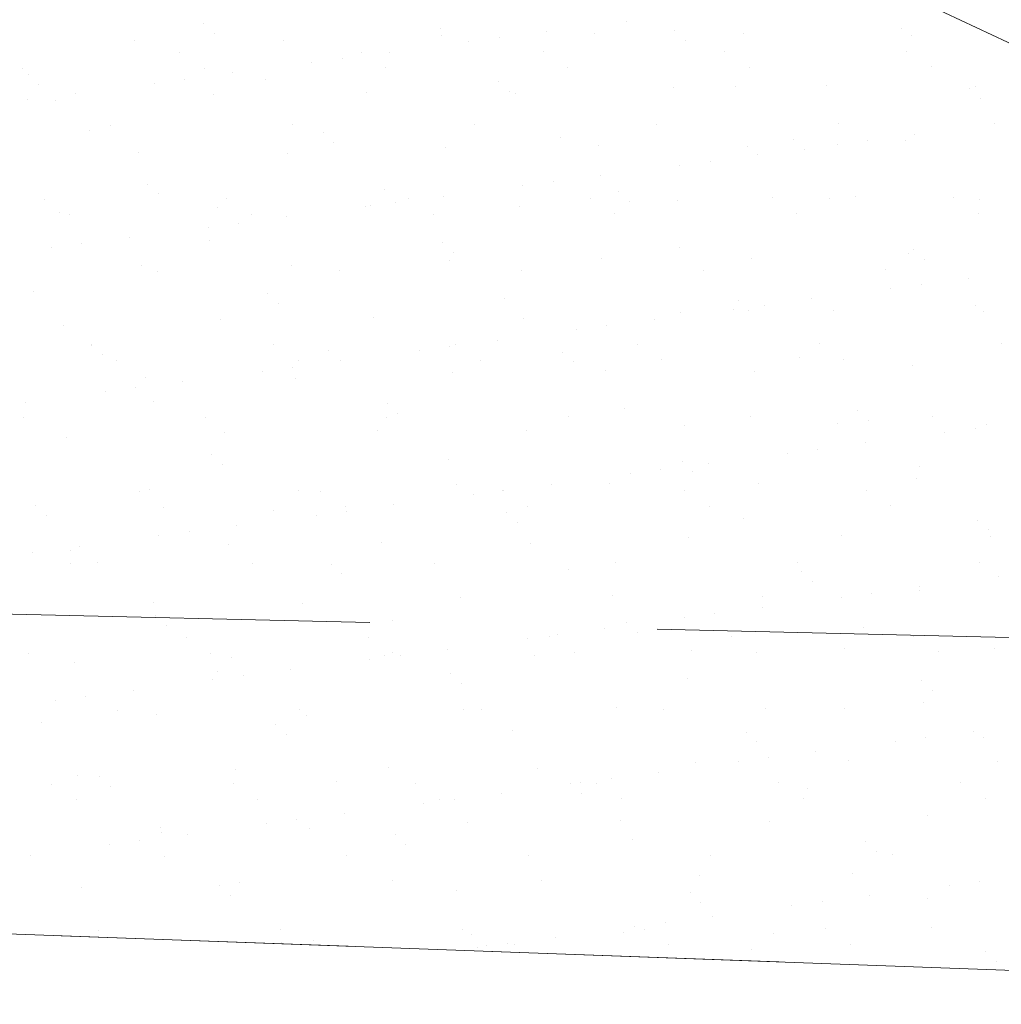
# Model space of a CAD drawing. Header units: metres. Extents: x 561538 to 562530, y 6580867 to 6581188.
# Tile 49 of 78: x 562515.942 to 562516.796, y 6580869.872 to 6580870.729. Entities that reach past the tile are written whole.
import ezdxf

# ---------------------------------------------------------------- set-up
doc = ezdxf.new("R2010")
doc.units = ezdxf.units.M
doc.linetypes.add('DASHED', pattern=[0.75, 0.5, -0.25])
for name, color, linetype, lineweight in [('KLM_horisontaal', 154, 'Continuous', 9), ('KLM_lõige', 7, 'Continuous', 9), ('KLM_nähtavus', 5, 'Continuous', 9)]:
    doc.layers.add(name, color=color, linetype=linetype, lineweight=lineweight)

msp = doc.modelspace()

# ---------------------------------------------------------------- linework, layer by layer
at = {"layer": 'KLM_horisontaal', "color": 0}
msp.add_line((562516.71396, 6580870.75065), (562518.0773, 6580870.11064), dxfattribs=at)
at = {"layer": 'KLM_lõige'}
for p, q in [((562516.10236, 6580870.72585), (562516.10236, 6580870.72585)), ((562516.46998, 6580870.72769), (562516.46998, 6580870.72769)), ((562516.11172, 6580870.71727), (562516.11172, 6580870.71727)), ((562516.30863, 6580870.72136), (562516.30863, 6580870.72136)), ((562516.40098, 6580870.7186), (562516.40098, 6580870.7186)), ((562516.44253, 6580870.71716), (562516.44253, 6580870.71716)), ((562516.5119, 6580870.71962), (562516.5119, 6580870.71962)), ((562516.57248, 6580870.71654), (562516.57248, 6580870.71654)), ((562516.70969, 6580870.72148), (562516.70969, 6580870.72148)), ((562516.0424, 6580870.71115), (562516.0424, 6580870.71115)), ((562516.17235, 6580870.71052), (562516.17235, 6580870.71052)), ((562516.30956, 6580870.71547), (562516.30956, 6580870.71547)), ((562516.33323, 6580870.70968), (562516.33323, 6580870.70968)), ((562516.35968, 6580870.71316), (562516.35968, 6580870.71316)), ((562516.52126, 6580870.71104), (562516.52126, 6580870.71104)), ((562516.71817, 6580870.71512), (562516.71817, 6580870.71512)), ((562516.08136, 6580870.70022), (562516.08136, 6580870.70022)), ((562516.23956, 6580870.70051), (562516.23956, 6580870.70051)), ((562516.26423, 6580870.7006), (562516.26423, 6580870.7006)), ((562516.39776, 6580870.7008), (562516.39776, 6580870.7008)), ((562516.55595, 6580870.70109), (562516.55595, 6580870.70109)), ((562516.71415, 6580870.70137), (562516.71415, 6580870.70137)), ((562516.19649, 6580870.69168), (562516.19649, 6580870.69168)), ((562516.22293, 6580870.69516), (562516.22293, 6580870.69516)), ((562515.94458, 6580870.68629), (562515.94458, 6580870.68629)), ((562516.10278, 6580870.68658), (562516.10278, 6580870.68658)), ((562516.12749, 6580870.6826), (562516.12749, 6580870.6826)), ((562516.26098, 6580870.68686), (562516.26098, 6580870.68686)), ((562516.41918, 6580870.68715), (562516.41918, 6580870.68715)), ((562516.57738, 6580870.68744), (562516.57738, 6580870.68744)), ((562516.73558, 6580870.68773), (562516.73558, 6580870.68773)), ((562515.94965, 6580870.68127), (562515.94965, 6580870.68127)), ((562516.05975, 6580870.67368), (562516.05975, 6580870.67368)), ((562516.08619, 6580870.67716), (562516.08619, 6580870.67716)), ((562516.15592, 6580870.67678), (562516.15592, 6580870.67678)), ((562516.35919, 6580870.67503), (562516.35919, 6580870.67503)), ((562515.95901, 6580870.67269), (562515.95901, 6580870.67269)), ((562515.99075, 6580870.66459), (562515.99075, 6580870.66459)), ((562516.24407, 6580870.66521), (562516.24407, 6580870.66521)), ((562516.36855, 6580870.66645), (562516.36855, 6580870.66645)), ((562516.37402, 6580870.66459), (562516.37402, 6580870.66459)), ((562516.51122, 6580870.66953), (562516.51122, 6580870.66953)), ((562516.56546, 6580870.67054), (562516.56546, 6580870.67054)), ((562516.6442, 6580870.67123), (562516.6442, 6580870.67123)), ((562516.76873, 6580870.66879), (562516.76873, 6580870.66879)), ((562516.77415, 6580870.67061), (562516.77415, 6580870.67061)), ((562515.94945, 6580870.65916), (562515.94945, 6580870.65916)), ((562515.97389, 6580870.65858), (562515.97389, 6580870.65858)), ((562516.11109, 6580870.66352), (562516.11109, 6580870.66352)), ((562516.7781, 6580870.66021), (562516.7781, 6580870.66021)), ((562516.0032, 6580870.63219), (562516.0032, 6580870.63219)), ((562516.0217, 6580870.63716), (562516.0217, 6580870.63716)), ((562516.1799, 6580870.63745), (562516.1799, 6580870.63745)), ((562516.20648, 6580870.63044), (562516.20648, 6580870.63044)), ((562516.3381, 6580870.63773), (562516.3381, 6580870.63773)), ((562516.4963, 6580870.63802), (562516.4963, 6580870.63802)), ((562516.6545, 6580870.63831), (562516.6545, 6580870.63831)), ((562516.7903, 6580870.63833), (562516.7903, 6580870.63833)), ((562516.21584, 6580870.62186), (562516.21584, 6580870.62186)), ((562516.41275, 6580870.62595), (562516.41275, 6580870.62595)), ((562516.61602, 6580870.62421), (562516.61602, 6580870.62421)), ((562516.68, 6580870.62381), (562516.68, 6580870.62381)), ((562516.71289, 6580870.6236), (562516.71289, 6580870.6236)), ((562516.7213, 6580870.62924), (562516.7213, 6580870.62924)), ((562516.0456, 6580870.61327), (562516.0456, 6580870.61327)), ((562516.31276, 6580870.61759), (562516.31276, 6580870.61759)), ((562516.44573, 6580870.61928), (562516.44573, 6580870.61928)), ((562516.57568, 6580870.61866), (562516.57568, 6580870.61866)), ((562516.62539, 6580870.61563), (562516.62539, 6580870.61563)), ((562516.65356, 6580870.62033), (562516.65356, 6580870.62033)), ((562516.17555, 6580870.61264), (562516.17555, 6580870.61264)), ((562516.54326, 6580870.6058), (562516.54326, 6580870.6058)), ((562516.58455, 6580870.61124), (562516.58455, 6580870.61124)), ((562516.51681, 6580870.60232), (562516.51681, 6580870.60232)), ((562516.40651, 6580870.5878), (562516.40651, 6580870.5878)), ((562516.44781, 6580870.59324), (562516.44781, 6580870.59324)), ((562516.05377, 6580870.58586), (562516.05377, 6580870.58586)), ((562516.26004, 6580870.58137), (562516.26004, 6580870.58137)), ((562516.38007, 6580870.58432), (562516.38007, 6580870.58432)), ((562516.46331, 6580870.57962), (562516.46331, 6580870.57962)), ((562515.96419, 6580870.57273), (562515.96419, 6580870.57273)), ((562516.06313, 6580870.57728), (562516.06313, 6580870.57728)), ((562516.12239, 6580870.57302), (562516.12239, 6580870.57302)), ((562516.28058, 6580870.5733), (562516.28058, 6580870.5733)), ((562516.31107, 6580870.57524), (562516.31107, 6580870.57524)), ((562516.43878, 6580870.57359), (562516.43878, 6580870.57359)), ((562516.47267, 6580870.57104), (562516.47267, 6580870.57104)), ((562516.51442, 6580870.57165), (562516.51442, 6580870.57165)), ((562516.59698, 6580870.57388), (562516.59698, 6580870.57388)), ((562516.6474, 6580870.57335), (562516.6474, 6580870.57335)), ((562516.66958, 6580870.57513), (562516.66958, 6580870.57513)), ((562516.75518, 6580870.57416), (562516.75518, 6580870.57416)), ((562516.77735, 6580870.57272), (562516.77735, 6580870.57272)), ((562516.11429, 6580870.56564), (562516.11429, 6580870.56564)), ((562516.24333, 6580870.56632), (562516.24333, 6580870.56632)), ((562516.24727, 6580870.56733), (562516.24727, 6580870.56733)), ((562516.26977, 6580870.5698), (562516.26977, 6580870.5698)), ((562516.37722, 6580870.56671), (562516.37722, 6580870.56671)), ((562515.97709, 6580870.56069), (562515.97709, 6580870.56069)), ((562515.98561, 6580870.55908), (562515.98561, 6580870.55908)), ((562516.14381, 6580870.55937), (562516.14381, 6580870.55937)), ((562516.17433, 6580870.55723), (562516.17433, 6580870.55723)), ((562516.30201, 6580870.55966), (562516.30201, 6580870.55966)), ((562516.46021, 6580870.55994), (562516.46021, 6580870.55994)), ((562516.6184, 6580870.56023), (562516.6184, 6580870.56023)), ((562516.7766, 6580870.56052), (562516.7766, 6580870.56052)), ((562516.10659, 6580870.54832), (562516.10659, 6580870.54832)), ((562516.13303, 6580870.5518), (562516.13303, 6580870.5518)), ((562516.03759, 6580870.53923), (562516.03759, 6580870.53923)), ((562516.10733, 6580870.53678), (562516.10733, 6580870.53678)), ((562515.96985, 6580870.53031), (562515.96985, 6580870.53031)), ((562515.99629, 6580870.5338), (562515.99629, 6580870.5338)), ((562516.3106, 6580870.53503), (562516.3106, 6580870.53503)), ((562516.51687, 6580870.53054), (562516.51687, 6580870.53054)), ((562516.72014, 6580870.5288), (562516.72014, 6580870.5288)), ((562516.31596, 6580870.5197), (562516.31596, 6580870.5197)), ((562516.31996, 6580870.52645), (562516.31996, 6580870.52645)), ((562516.44893, 6580870.5214), (562516.44893, 6580870.5214)), ((562516.57888, 6580870.52078), (562516.57888, 6580870.52078)), ((562516.71609, 6580870.52572), (562516.71609, 6580870.52572)), ((562516.72951, 6580870.52022), (562516.72951, 6580870.52022)), ((562516.0488, 6580870.51538), (562516.0488, 6580870.51538)), ((562516.17875, 6580870.51476), (562516.17875, 6580870.51476)), ((562516.22093, 6580870.51024), (562516.22093, 6580870.51024)), ((562516.37913, 6580870.51052), (562516.37913, 6580870.51052)), ((562516.53733, 6580870.51081), (562516.53733, 6580870.51081)), ((562516.69552, 6580870.5111), (562516.69552, 6580870.5111)), ((562516.06273, 6580870.50995), (562516.06273, 6580870.50995)), ((562516.76813, 6580870.50388), (562516.76813, 6580870.50388)), ((562516.70039, 6580870.49496), (562516.70039, 6580870.49496)), ((562516.72683, 6580870.49844), (562516.72683, 6580870.49844)), ((562515.95461, 6580870.4922), (562515.95461, 6580870.4922)), ((562516.15789, 6580870.49045), (562516.15789, 6580870.49045)), ((562516.36416, 6580870.48596), (562516.36416, 6580870.48596)), ((562516.63139, 6580870.48588), (562516.63139, 6580870.48588)), ((562516.16725, 6580870.48187), (562516.16725, 6580870.48187)), ((562516.56365, 6580870.47696), (562516.56365, 6580870.47696)), ((562516.56743, 6580870.48421), (562516.56743, 6580870.48421)), ((562516.59009, 6580870.48044), (562516.59009, 6580870.48044)), ((562516.7737, 6580870.47972), (562516.7737, 6580870.47972)), ((562516.11749, 6580870.46775), (562516.11749, 6580870.46775)), ((562516.25047, 6580870.46945), (562516.25047, 6580870.46945)), ((562516.38042, 6580870.46883), (562516.38042, 6580870.46883)), ((562516.49465, 6580870.46788), (562516.49465, 6580870.46788)), ((562516.51762, 6580870.47377), (562516.51762, 6580870.47377)), ((562516.5768, 6580870.47563), (562516.5768, 6580870.47563)), ((562516.6506, 6580870.47547), (562516.6506, 6580870.47547)), ((562516.78055, 6580870.47484), (562516.78055, 6580870.47484)), ((562515.98029, 6580870.46281), (562515.98029, 6580870.46281)), ((562516.42691, 6580870.45896), (562516.42691, 6580870.45896)), ((562516.45335, 6580870.46244), (562516.45335, 6580870.46244)), ((562516.00518, 6580870.44586), (562516.00518, 6580870.44586)), ((562516.00522, 6580870.44552), (562516.00522, 6580870.44552)), ((562516.16341, 6580870.44581), (562516.16341, 6580870.44581)), ((562516.31661, 6580870.44444), (562516.31661, 6580870.44444)), ((562516.32161, 6580870.44609), (562516.32161, 6580870.44609)), ((562516.35791, 6580870.44987), (562516.35791, 6580870.44987)), ((562516.47981, 6580870.44638), (562516.47981, 6580870.44638)), ((562516.63801, 6580870.44667), (562516.63801, 6580870.44667)), ((562516.79621, 6580870.44696), (562516.79621, 6580870.44696)), ((562516.01454, 6580870.43728), (562516.01454, 6580870.43728)), ((562516.21145, 6580870.44137), (562516.21145, 6580870.44137)), ((562516.29017, 6580870.44096), (562516.29017, 6580870.44096)), ((562516.41472, 6580870.43963), (562516.41472, 6580870.43963)), ((562516.62099, 6580870.43513), (562516.62099, 6580870.43513)), ((562516.65943, 6580870.43302), (562516.65943, 6580870.43302)), ((562516.02664, 6580870.43187), (562516.02664, 6580870.43187)), ((562516.17987, 6580870.42643), (562516.17987, 6580870.42643)), ((562516.18484, 6580870.43216), (562516.18484, 6580870.43216)), ((562516.22117, 6580870.43187), (562516.22117, 6580870.43187)), ((562516.34303, 6580870.43245), (562516.34303, 6580870.43245)), ((562516.42408, 6580870.43105), (562516.42408, 6580870.43105)), ((562516.50123, 6580870.43273), (562516.50123, 6580870.43273)), ((562516.71929, 6580870.42784), (562516.71929, 6580870.42784)), ((562516.052, 6580870.4175), (562516.052, 6580870.4175)), ((562516.15342, 6580870.42295), (562516.15342, 6580870.42295)), ((562516.18195, 6580870.41688), (562516.18195, 6580870.41688)), ((562516.31916, 6580870.42182), (562516.31916, 6580870.42182)), ((562516.45213, 6580870.42352), (562516.45213, 6580870.42352)), ((562516.58208, 6580870.42289), (562516.58208, 6580870.42289)), ((562516.04312, 6580870.40843), (562516.04312, 6580870.40843)), ((562516.08442, 6580870.41387), (562516.08442, 6580870.41387)), ((562516.01668, 6580870.40495), (562516.01668, 6580870.40495)), ((562515.94768, 6580870.39587), (562515.94768, 6580870.39587)), ((562516.05874, 6580870.39679), (562516.05874, 6580870.39679)), ((562516.26201, 6580870.39504), (562516.26201, 6580870.39504)), ((562516.46828, 6580870.39055), (562516.46828, 6580870.39055)), ((562515.94556, 6580870.38245), (562515.94556, 6580870.38245)), ((562516.10376, 6580870.38274), (562516.10376, 6580870.38274)), ((562516.26196, 6580870.38303), (562516.26196, 6580870.38303)), ((562516.27137, 6580870.38646), (562516.27137, 6580870.38646)), ((562516.42015, 6580870.38332), (562516.42015, 6580870.38332)), ((562516.57835, 6580870.3836), (562516.57835, 6580870.3836)), ((562516.67155, 6580870.3888), (562516.67155, 6580870.3888)), ((562516.73655, 6580870.38389), (562516.73655, 6580870.38389)), ((562516.52082, 6580870.37589), (562516.52082, 6580870.37589)), ((562516.6538, 6580870.37758), (562516.6538, 6580870.37758)), ((562516.68092, 6580870.38022), (562516.68092, 6580870.38022)), ((562516.77367, 6580870.37308), (562516.77367, 6580870.37308)), ((562516.78375, 6580870.37696), (562516.78375, 6580870.37696)), ((562515.98349, 6580870.36493), (562515.98349, 6580870.36493)), ((562516.12069, 6580870.36987), (562516.12069, 6580870.36987)), ((562516.25367, 6580870.37157), (562516.25367, 6580870.37157)), ((562516.38362, 6580870.37094), (562516.38362, 6580870.37094)), ((562516.74723, 6580870.3696), (562516.74723, 6580870.3696)), ((562516.67823, 6580870.36052), (562516.67823, 6580870.36052)), ((562516.1093, 6580870.35045), (562516.1093, 6580870.35045)), ((562516.61049, 6580870.3516), (562516.61049, 6580870.3516)), ((562516.63693, 6580870.35508), (562516.63693, 6580870.35508)), ((562516.11866, 6580870.34187), (562516.11866, 6580870.34187)), ((562516.31557, 6580870.34596), (562516.31557, 6580870.34596)), ((562516.51884, 6580870.34422), (562516.51884, 6580870.34422)), ((562516.54149, 6580870.34251), (562516.54149, 6580870.34251)), ((562516.72511, 6580870.33972), (562516.72511, 6580870.33972)), ((562516.47375, 6580870.3336), (562516.47375, 6580870.3336)), ((562516.50019, 6580870.33708), (562516.50019, 6580870.33708)), ((562516.52821, 6580870.33564), (562516.52821, 6580870.33564)), ((562516.32236, 6580870.32394), (562516.32236, 6580870.32394)), ((562516.40475, 6580870.32451), (562516.40475, 6580870.32451)), ((562516.45533, 6580870.32563), (562516.45533, 6580870.32563)), ((562516.58528, 6580870.32501), (562516.58528, 6580870.32501)), ((562516.72249, 6580870.32995), (562516.72249, 6580870.32995)), ((562516.04624, 6580870.31831), (562516.04624, 6580870.31831)), ((562516.0552, 6580870.31962), (562516.0552, 6580870.31962)), ((562516.18515, 6580870.31899), (562516.18515, 6580870.31899)), ((562516.20444, 6580870.3186), (562516.20444, 6580870.3186)), ((562516.337, 6580870.31559), (562516.337, 6580870.31559)), ((562516.36264, 6580870.31889), (562516.36264, 6580870.31889)), ((562516.36345, 6580870.31907), (562516.36345, 6580870.31907)), ((562516.52084, 6580870.31917), (562516.52084, 6580870.31917)), ((562516.67904, 6580870.31946), (562516.67904, 6580870.31946)), ((562515.95659, 6580870.30587), (562515.95659, 6580870.30587)), ((562516.06766, 6580870.30466), (562516.06766, 6580870.30466)), ((562516.22586, 6580870.30495), (562516.22586, 6580870.30495)), ((562516.268, 6580870.30651), (562516.268, 6580870.30651)), ((562516.38406, 6580870.30524), (562516.38406, 6580870.30524)), ((562516.54226, 6580870.30553), (562516.54226, 6580870.30553)), ((562516.70046, 6580870.30581), (562516.70046, 6580870.30581)), ((562515.96595, 6580870.29729), (562515.96595, 6580870.29729)), ((562516.16286, 6580870.30138), (562516.16286, 6580870.30138)), ((562516.20026, 6580870.29759), (562516.20026, 6580870.29759)), ((562516.2267, 6580870.30107), (562516.2267, 6580870.30107)), ((562516.36613, 6580870.29963), (562516.36613, 6580870.29963)), ((562516.13126, 6580870.28851), (562516.13126, 6580870.28851)), ((562516.37549, 6580870.29105), (562516.37549, 6580870.29105)), ((562516.5724, 6580870.29514), (562516.5724, 6580870.29514)), ((562516.77567, 6580870.29339), (562516.77567, 6580870.29339)), ((562516.06352, 6580870.27959), (562516.06352, 6580870.27959)), ((562516.08996, 6580870.28307), (562516.08996, 6580870.28307)), ((562516.657, 6580870.2797), (562516.657, 6580870.2797)), ((562516.78504, 6580870.28481), (562516.78504, 6580870.28481)), ((562516.78695, 6580870.27908), (562516.78695, 6580870.27908)), ((562515.99452, 6580870.2705), (562515.99452, 6580870.2705)), ((562516.12389, 6580870.27199), (562516.12389, 6580870.27199)), ((562516.25687, 6580870.27368), (562516.25687, 6580870.27368)), ((562516.38682, 6580870.27306), (562516.38682, 6580870.27306)), ((562516.52402, 6580870.278), (562516.52402, 6580870.278)), ((562515.95322, 6580870.26507), (562515.95322, 6580870.26507)), ((562515.98669, 6580870.26704), (562515.98669, 6580870.26704)), ((562515.98659, 6580870.25525), (562515.98659, 6580870.25525)), ((562516.01015, 6580870.25679), (562516.01015, 6580870.25679)), ((562516.14478, 6580870.25553), (562516.14478, 6580870.25553)), ((562516.21342, 6580870.25504), (562516.21342, 6580870.25504)), ((562516.30298, 6580870.25582), (562516.30298, 6580870.25582)), ((562516.46118, 6580870.25611), (562516.46118, 6580870.25611)), ((562516.61938, 6580870.2564), (562516.61938, 6580870.2564)), ((562516.77758, 6580870.25668), (562516.77758, 6580870.25668)), ((562516.22278, 6580870.24646), (562516.22278, 6580870.24646)), ((562516.41969, 6580870.25055), (562516.41969, 6580870.25055)), ((562516.62296, 6580870.24881), (562516.62296, 6580870.24881)), ((562516.63233, 6580870.24023), (562516.63233, 6580870.24023)), ((562516.79407, 6580870.24424), (562516.79407, 6580870.24424)), ((562516.45853, 6580870.22775), (562516.45853, 6580870.22775)), ((562516.68377, 6580870.22972), (562516.68377, 6580870.22972)), ((562516.72507, 6580870.23515), (562516.72507, 6580870.23515)), ((562516.72569, 6580870.23207), (562516.72569, 6580870.23207)), ((562516.0584, 6580870.22173), (562516.0584, 6580870.22173)), ((562516.18835, 6580870.22111), (562516.18835, 6580870.22111)), ((562516.32556, 6580870.22605), (562516.32556, 6580870.22605)), ((562516.58848, 6580870.22713), (562516.58848, 6580870.22713)), ((562516.65733, 6580870.22624), (562516.65733, 6580870.22624)), ((562516.06071, 6580870.21046), (562516.06071, 6580870.21046)), ((562516.54703, 6580870.21171), (562516.54703, 6580870.21171)), ((562516.58833, 6580870.21715), (562516.58833, 6580870.21715)), ((562516.07007, 6580870.20188), (562516.07007, 6580870.20188)), ((562516.26698, 6580870.20597), (562516.26698, 6580870.20597)), ((562516.47025, 6580870.20422), (562516.47025, 6580870.20422)), ((562516.52058, 6580870.20823), (562516.52058, 6580870.20823)), ((562516.41028, 6580870.19371), (562516.41028, 6580870.19371)), ((562516.45158, 6580870.19915), (562516.45158, 6580870.19915)), ((562516.47962, 6580870.19564), (562516.47962, 6580870.19564)), ((562516.67652, 6580870.19973), (562516.67652, 6580870.19973)), ((562516.08727, 6580870.1911), (562516.08727, 6580870.1911)), ((562516.24547, 6580870.19139), (562516.24547, 6580870.19139)), ((562516.38384, 6580870.19023), (562516.38384, 6580870.19023)), ((562516.40367, 6580870.19168), (562516.40367, 6580870.19168)), ((562516.56187, 6580870.19197), (562516.56187, 6580870.19197)), ((562516.72006, 6580870.19225), (562516.72006, 6580870.19225)), ((562509.23291, 6580870.17809), (562517.61354, 6580869.87192)), ((562515.95049, 6580870.17717), (562515.95049, 6580870.17717)), ((562516.10869, 6580870.17746), (562516.10869, 6580870.17746)), ((562516.26689, 6580870.17774), (562516.26689, 6580870.17774)), ((562516.31484, 6580870.18115), (562516.31484, 6580870.18115)), ((562516.42509, 6580870.17803), (562516.42509, 6580870.17803)), ((562516.52722, 6580870.18012), (562516.52722, 6580870.18012)), ((562516.58329, 6580870.17832), (562516.58329, 6580870.17832)), ((562516.6602, 6580870.18182), (562516.6602, 6580870.18182)), ((562516.74149, 6580870.17861), (562516.74149, 6580870.17861)), ((562516.79015, 6580870.18119), (562516.79015, 6580870.18119)), ((562515.98989, 6580870.16916), (562515.98989, 6580870.16916)), ((562516.12709, 6580870.17411), (562516.12709, 6580870.17411)), ((562516.2471, 6580870.17223), (562516.2471, 6580870.17223)), ((562516.26007, 6580870.1758), (562516.26007, 6580870.1758)), ((562516.27354, 6580870.17571), (562516.27354, 6580870.17571)), ((562516.39002, 6580870.17518), (562516.39002, 6580870.17518)), ((562516.11427, 6580870.16138), (562516.11427, 6580870.16138)), ((562516.1781, 6580870.16314), (562516.1781, 6580870.16314)), ((562516.31754, 6580870.15963), (562516.31754, 6580870.15963)), ((562516.11036, 6580870.15423), (562516.11036, 6580870.15423)), ((562516.1368, 6580870.15771), (562516.1368, 6580870.15771)), ((562516.3269, 6580870.15105), (562516.3269, 6580870.15105)), ((562516.52381, 6580870.15514), (562516.52381, 6580870.15514)), ((562516.72708, 6580870.1534), (562516.72708, 6580870.1534)), ((562516.04136, 6580870.14514), (562516.04136, 6580870.14514)), ((562516.73645, 6580870.14482), (562516.73645, 6580870.14482)), ((562515.97362, 6580870.13622), (562515.97362, 6580870.13622)), ((562516.00006, 6580870.1397), (562516.00006, 6580870.1397)), ((562516.72889, 6580870.13419), (562516.72889, 6580870.13419)), ((562516.02761, 6580870.12804), (562516.02761, 6580870.12804)), ((562516.18581, 6580870.12832), (562516.18581, 6580870.12832)), ((562516.32876, 6580870.12817), (562516.32876, 6580870.12817)), ((562516.34401, 6580870.12861), (562516.34401, 6580870.12861)), ((562516.46173, 6580870.12987), (562516.46173, 6580870.12987)), ((562516.50221, 6580870.1289), (562516.50221, 6580870.1289)), ((562516.59168, 6580870.12924), (562516.59168, 6580870.12924)), ((562516.66041, 6580870.12919), (562516.66041, 6580870.12919)), ((562515.96156, 6580870.11679), (562515.96156, 6580870.11679)), ((562516.0616, 6580870.12385), (562516.0616, 6580870.12385)), ((562516.19155, 6580870.12323), (562516.19155, 6580870.12323)), ((562516.16483, 6580870.11505), (562516.16483, 6580870.11505)), ((562516.3711, 6580870.11056), (562516.3711, 6580870.11056)), ((562516.57437, 6580870.10881), (562516.57437, 6580870.10881)), ((562516.7719, 6580870.10979), (562516.7719, 6580870.10979)), ((562516.17419, 6580870.10647), (562516.17419, 6580870.10647)), ((562516.58374, 6580870.10023), (562516.58374, 6580870.10023)), ((562516.70416, 6580870.10087), (562516.70416, 6580870.10087)), ((562516.7306, 6580870.10435), (562516.7306, 6580870.10435)), ((562516.78064, 6580870.10432), (562516.78064, 6580870.10432)), ((562516.63516, 6580870.09179), (562516.63516, 6580870.09179)), ((562516.53042, 6580870.08224), (562516.53042, 6580870.08224)), ((562516.56742, 6580870.08287), (562516.56742, 6580870.08287)), ((562516.59386, 6580870.08635), (562516.59386, 6580870.08635)), ((562516.6634, 6580870.08393), (562516.6634, 6580870.08393)), ((562516.79335, 6580870.08331), (562516.79335, 6580870.08331)), ((562516.13029, 6580870.07622), (562516.13029, 6580870.07622)), ((562516.26327, 6580870.07792), (562516.26327, 6580870.07792)), ((562516.39322, 6580870.0773), (562516.39322, 6580870.0773)), ((562516.49842, 6580870.07379), (562516.49842, 6580870.07379)), ((562515.99309, 6580870.07128), (562515.99309, 6580870.07128)), ((562516.01212, 6580870.07046), (562516.01212, 6580870.07046)), ((562516.21839, 6580870.06597), (562516.21839, 6580870.06597)), ((562516.43068, 6580870.06487), (562516.43068, 6580870.06487)), ((562516.44469, 6580870.06447), (562516.44469, 6580870.06447)), ((562516.45712, 6580870.06835), (562516.45712, 6580870.06835)), ((562516.60289, 6580870.06476), (562516.60289, 6580870.06476)), ((562516.76109, 6580870.06504), (562516.76109, 6580870.06504)), ((562515.9701, 6580870.06361), (562515.9701, 6580870.06361)), ((562516.02148, 6580870.06188), (562516.02148, 6580870.06188)), ((562516.1283, 6580870.06389), (562516.1283, 6580870.06389)), ((562516.2865, 6580870.06418), (562516.2865, 6580870.06418)), ((562516.42166, 6580870.06423), (562516.42166, 6580870.06423)), ((562516.62793, 6580870.05973), (562516.62793, 6580870.05973)), ((562515.99152, 6580870.04996), (562515.99152, 6580870.04996)), ((562516.14972, 6580870.05025), (562516.14972, 6580870.05025)), ((562516.30792, 6580870.05053), (562516.30792, 6580870.05053)), ((562516.32038, 6580870.05035), (562516.32038, 6580870.05035)), ((562516.36168, 6580870.05578), (562516.36168, 6580870.05578)), ((562516.43103, 6580870.05565), (562516.43103, 6580870.05565)), ((562516.46612, 6580870.05082), (562516.46612, 6580870.05082)), ((562516.62432, 6580870.05111), (562516.62432, 6580870.05111)), ((562516.78251, 6580870.0514), (562516.78251, 6580870.0514)), ((562516.29394, 6580870.04687), (562516.29394, 6580870.04687)), ((562516.18364, 6580870.03234), (562516.18364, 6580870.03234)), ((562516.22494, 6580870.03778), (562516.22494, 6580870.03778)), ((562516.33196, 6580870.03029), (562516.33196, 6580870.03029)), ((562516.46493, 6580870.03199), (562516.46493, 6580870.03199)), ((562516.59488, 6580870.03136), (562516.59488, 6580870.03136)), ((562516.73209, 6580870.03631), (562516.73209, 6580870.03631)), ((562516.0648, 6580870.02597), (562516.0648, 6580870.02597)), ((562516.15719, 6580870.02886), (562516.15719, 6580870.02886)), ((562516.19475, 6580870.02535), (562516.19475, 6580870.02535)), ((562516.04689, 6580870.01434), (562516.04689, 6580870.01434)), ((562516.06568, 6580870.02139), (562516.06568, 6580870.02139)), ((562516.08819, 6580870.01978), (562516.08819, 6580870.01978)), ((562516.26895, 6580870.01964), (562516.26895, 6580870.01964)), ((562516.47522, 6580870.01515), (562516.47522, 6580870.01515)), ((562516.67849, 6580870.0134), (562516.67849, 6580870.0134)), ((562516.02045, 6580870.01086), (562516.02045, 6580870.01086)), ((562516.27831, 6580870.01106), (562516.27831, 6580870.01106)), ((562516.68786, 6580870.00482), (562516.68786, 6580870.00482)), ((562515.95145, 6580870.00178), (562515.95145, 6580870.00178)), ((562516.06864, 6580870.00083), (562516.06864, 6580870.00083)), ((562516.22684, 6580870.00112), (562516.22684, 6580870.00112)), ((562516.38504, 6580870.0014), (562516.38504, 6580870.0014)), ((562516.54324, 6580870.00169), (562516.54324, 6580870.00169)), ((562516.70144, 6580870.00198), (562516.70144, 6580870.00198)), ((562516.26647, 6580869.98004), (562516.26647, 6580869.98004)), ((562516.39642, 6580869.97941), (562516.39642, 6580869.97941)), ((562516.53362, 6580869.98436), (562516.53362, 6580869.98436)), ((562516.6666, 6580869.98605), (562516.6666, 6580869.98605)), ((562516.77744, 6580869.97899), (562516.77744, 6580869.97899)), ((562515.99629, 6580869.9734), (562515.99629, 6580869.9734)), ((562516.11624, 6580869.97505), (562516.11624, 6580869.97505)), ((562516.13349, 6580869.97834), (562516.13349, 6580869.97834)), ((562516.32251, 6580869.97056), (562516.32251, 6580869.97056)), ((562516.751, 6580869.97551), (562516.751, 6580869.97551)), ((562516.1256, 6580869.96647), (562516.1256, 6580869.96647)), ((562516.52578, 6580869.96882), (562516.52578, 6580869.96882)), ((562516.682, 6580869.96643), (562516.682, 6580869.96643)), ((562516.73205, 6580869.96432), (562516.73205, 6580869.96432)), ((562516.53515, 6580869.96024), (562516.53515, 6580869.96024)), ((562516.61426, 6580869.95751), (562516.61426, 6580869.95751)), ((562516.6407, 6580869.96099), (562516.6407, 6580869.96099)), ((562516.54526, 6580869.94842), (562516.54526, 6580869.94842)), ((562516.01113, 6580869.9364), (562516.01113, 6580869.9364)), ((562516.16933, 6580869.93669), (562516.16933, 6580869.93669)), ((562516.32752, 6580869.93697), (562516.32752, 6580869.93697)), ((562516.47752, 6580869.93951), (562516.47752, 6580869.93951)), ((562516.48572, 6580869.93726), (562516.48572, 6580869.93726)), ((562516.50396, 6580869.94299), (562516.50396, 6580869.94299)), ((562516.64392, 6580869.93755), (562516.64392, 6580869.93755)), ((562516.73529, 6580869.93842), (562516.73529, 6580869.93842)), ((562516.19795, 6580869.92746), (562516.19795, 6580869.92746)), ((562516.33516, 6580869.93241), (562516.33516, 6580869.93241)), ((562516.40852, 6580869.93042), (562516.40852, 6580869.93042)), ((562516.46813, 6580869.9341), (562516.46813, 6580869.9341)), ((562516.59808, 6580869.93348), (562516.59808, 6580869.93348)), ((562516.1698, 6580869.92598), (562516.1698, 6580869.92598)), ((562516.34077, 6580869.9215), (562516.34077, 6580869.9215)), ((562516.34895, 6580869.92333), (562516.34895, 6580869.92333)), ((562516.36722, 6580869.92498), (562516.36722, 6580869.92498)), ((562516.37307, 6580869.92423), (562516.37307, 6580869.92423)), ((562516.50714, 6580869.92361), (562516.50714, 6580869.92361)), ((562516.57934, 6580869.91974), (562516.57934, 6580869.91974)), ((562516.66534, 6580869.9239), (562516.66534, 6580869.9239)), ((562516.78262, 6580869.91799), (562516.78262, 6580869.91799)), ((562516.79198, 6580869.90941), (562516.79198, 6580869.90941))]:
    msp.add_line(p, q, dxfattribs=at)
at = {"layer": 'KLM_lõige', "color": 1, "linetype": 'DASHED', "ltscale": 0.5}
msp.add_line((562509.23291, 6580870.17809), (562517.61354, 6580869.87192), dxfattribs=at)
at = {"layer": 'KLM_nähtavus', "color": 74, "linetype": 'DASHED'}
msp.add_line((562514.2477, 6580870.25144), (562517.6377, 6580870.17144), dxfattribs=at)

doc.saveas('drawing.dxf')
